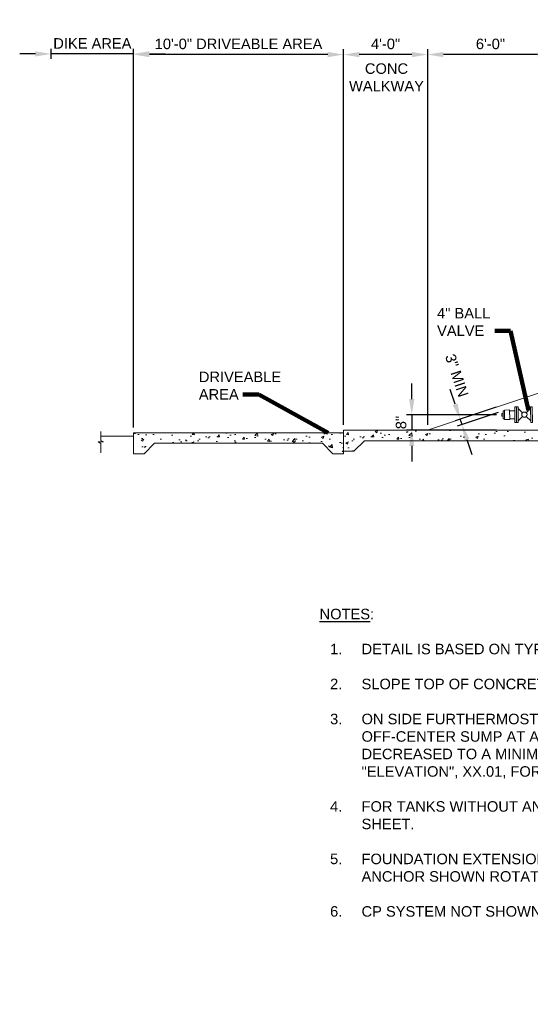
# Model space of a CAD drawing. Header units: inches. Extents: x -263 to 972, y -672 to 266.
# Tile 1 of 5: x -263 to 29, y -672 to -109. Entities that reach past the tile are written whole.
import ezdxf

# ---------------------------------------------------------------- set-up
doc = ezdxf.new("R2010")
doc.units = ezdxf.units.IN
doc.header["$MEASUREMENT"] = 0
doc.layers.get('DefPoints').update_dxf_attribs({"lineweight": 0})
for name, color, linetype, lineweight in [('G-ANNO-DIMS', 2, 'Continuous', 0), ('G-ANNO-MASK', 1, 'Continuous', 0), ('G-ANNO-NOTE', 4, 'Continuous', 30), ('G-ANNO-PATT', 250, 'Continuous', 0), ('G-ANNO-TEXT', 2, 'Continuous', 30), ('M-DETL-LGHT', 3, 'Continuous', 0), ('M-DETL-MLGT', 2, 'Continuous', 0)]:
    doc.layers.add(name, color=color, linetype=linetype, lineweight=lineweight)
doc.styles.add("AEC_AC_09ArchDims-CC_1-4_1'", font='arial.ttf', dxfattribs={"height": 6})
doc.styles.add("AEC_AC_48Text-LeftTop_1-4_1'", font='arial.ttf', dxfattribs={"height": 6})
doc.dimstyles.new("AEC_AC_09_Arch-Dims_1-4_1'", dxfattribs={"dimtxt": 6, "dimasz": 9, "dimexe": 3, "dimexo": 3, "dimgap": 3, "dimtad": 1, "dimdec": 4, "dimzin": 15, "dimdsep": 46, "dimlunit": 4, "dimtxsty": "AEC_AC_09ArchDims-CC_1-4_1'", "dimcen": 0.09, "dimclrd": 256, "dimclre": 256, "dimazin": 2, "dimtfac": 0.7, "dimtdec": 4, "dimtix": 1, "dimtmove": 1, "dimatfit": 3, "dimfxl": 1, "dimfrac": 1, "dimtolj": 1, "dimtzin": 15, "dimlwd": 30, "dimlwe": 30, "dimarcsym": 0})
doc.dimstyles.new("AEC_AC_48_Notes_1-4_1'", dxfattribs={"dimtxt": 6, "dimasz": 9, "dimexe": 3, "dimexo": 3, "dimgap": 3, "dimtad": 1, "dimjust": 1, "dimdec": 3, "dimzin": 15, "dimdsep": 46, "dimlunit": 5, "dimtxsty": "AEC_AC_48Text-LeftTop_1-4_1'", "dimcen": 0.09, "dimclrd": 256, "dimclre": 256, "dimazin": 2, "dimtfac": 0.7, "dimtdec": 3, "dimtmove": 1, "dimatfit": 1, "dimfxl": 1, "dimfrac": 1, "dimtolj": 1, "dimtzin": 15, "dimlwd": 30, "dimlwe": 30, "dimarcsym": 0})

# ---------------------------------------------------------------- blocks, each defined once
blk = doc.blocks.new('BLND FLNG 4')
for p, q in [((0.9375, 4.5), (0, 4.5)), ((0, 4.5), (0, -4.5)), ((0.9375, 4.5), (0.9375, -4.5)), ((0.9375, -4.5), (0, -4.5))]:
    blk.add_line(p, q)
blk = doc.blocks.new('A$C179601BE')
for p, q in [((1.29, 0.04), (4.86, 0.02)), ((6.35, 1.51), (6.33, 5.08)), ((7.86, 0), (11.43, -0.01)), ((6.38, -5.06), (6.37, -1.49))]:
    blk.add_line(p, q)
blk.add_circle((6.36, 0.01), 1.5)
at = {"rotation": 45}
for p in [(8.89, 2.52), (3.18, -3.18)]:
    blk.add_blockref('BLND FLNG 4', p, dxfattribs=at)
blk = doc.blocks.new('*D78')
at = {"layer": 'DefPoints', "color": 0, "transparency": 16777216}
for p in [(-30.04, -129.39), (41.78, -320.15), (-30.04, -344.1)]:
    blk.add_point(p, dxfattribs=at)
at = {"layer": 'G-ANNO-DIMS', "lineweight": 30, "transparency": 16777216}
for p, q in [((-30.04, -341.1), (-30.04, -126.39)), ((32.78, -129.39), (-21.04, -129.39)), ((41.78, -317.15), (41.78, -126.39))]:
    blk.add_line(p, q, dxfattribs=at)
at = {"layer": 'G-ANNO-DIMS', "transparency": 16777216}
for points in [[(-21.04, -127.89), (-21.04, -130.89), (-30.04, -129.39)], [(32.78, -127.89), (32.78, -130.89), (41.78, -129.39)]]:
    blk.add_solid(points, dxfattribs=at)
at = {"layer": 'G-ANNO-DIMS', "color": 0, "lineweight": 30, "transparency": 16777216, "insert": (5.87, -123.33), "char_height": 6, "attachment_point": 5, "style": "AEC_AC_09ArchDims-CC_1-4_1'"}
blk.add_mtext('\\A1;6\'-0"', dxfattribs=at)
blk = doc.blocks.new('*D79')
at = {"layer": 'DefPoints', "color": 0, "transparency": 16777216}
for p in [(-78.2, -129.39), (-78.2, -344.15), (-30.04, -344.1)]:
    blk.add_point(p, dxfattribs=at)
at = {"layer": 'G-ANNO-DIMS', "lineweight": 30, "transparency": 16777216}
for p, q in [((-78.2, -341.15), (-78.2, -126.39)), ((-39.04, -129.39), (-69.2, -129.39)), ((-30.04, -341.1), (-30.04, -126.39))]:
    blk.add_line(p, q, dxfattribs=at)
at = {"layer": 'G-ANNO-DIMS', "transparency": 16777216}
for points in [[(-69.2, -127.89), (-69.2, -130.89), (-78.2, -129.39)], [(-39.04, -127.89), (-39.04, -130.89), (-30.04, -129.39)]]:
    blk.add_solid(points, dxfattribs=at)
at = {"layer": 'G-ANNO-DIMS', "color": 0, "lineweight": 30, "transparency": 16777216, "insert": (-54.12, -123.33), "char_height": 6, "attachment_point": 5, "style": "AEC_AC_09ArchDims-CC_1-4_1'"}
blk.add_mtext('\\A1;4\'-0"', dxfattribs=at)
blk = doc.blocks.new('*D80')
at = {"layer": 'DefPoints', "color": 0, "transparency": 16777216}
for p in [(-198.2, -129.39), (-198.2, -345.61), (-78.2, -344.15)]:
    blk.add_point(p, dxfattribs=at)
at = {"layer": 'G-ANNO-DIMS', "lineweight": 30, "transparency": 16777216}
for p, q in [((-198.2, -342.61), (-198.2, -126.39)), ((-87.2, -129.39), (-189.2, -129.39)), ((-78.2, -341.15), (-78.2, -126.39))]:
    blk.add_line(p, q, dxfattribs=at)
at = {"layer": 'G-ANNO-DIMS', "transparency": 16777216}
for points in [[(-189.2, -127.89), (-189.2, -130.89), (-198.2, -129.39)], [(-87.2, -127.89), (-87.2, -130.89), (-78.2, -129.39)]]:
    blk.add_solid(points, dxfattribs=at)
at = {"layer": 'G-ANNO-DIMS', "color": 0, "lineweight": 30, "transparency": 16777216, "insert": (-138.2, -123.33), "char_height": 6, "attachment_point": 5, "style": "AEC_AC_09ArchDims-CC_1-4_1'"}
blk.add_mtext('\\A1;10\'-0" DRIVEABLE AREA', dxfattribs=at)
blk = doc.blocks.new('*D81')
at = {"layer": 'DefPoints', "color": 0, "transparency": 16777216}
for p in [(-245.35, -129.02), (-245.35, -134.84), (-198.2, -345.61)]:
    blk.add_point(p, dxfattribs=at)
at = {"layer": 'G-ANNO-DIMS', "lineweight": 30, "transparency": 16777216}
for p, q in [((-254.35, -129.02), (-263.35, -129.02)), ((-245.35, -131.84), (-245.35, -126.02)), ((-198.2, -129.02), (-245.35, -129.02)), ((-198.2, -342.61), (-198.2, -126.02)), ((-189.2, -129.02), (-180.2, -129.02))]:
    blk.add_line(p, q, dxfattribs=at)
at = {"layer": 'G-ANNO-DIMS', "transparency": 16777216}
for points in [[(-254.35, -127.52), (-254.35, -130.52), (-245.35, -129.02)], [(-189.2, -127.52), (-189.2, -130.52), (-198.2, -129.02)]]:
    blk.add_solid(points, dxfattribs=at)
at = {"layer": 'G-ANNO-DIMS', "color": 0, "lineweight": 30, "transparency": 16777216, "insert": (-221.78, -123.01), "char_height": 6, "attachment_point": 5, "style": "AEC_AC_09ArchDims-CC_1-4_1'"}
blk.add_mtext('\\A1;DIKE AREA', dxfattribs=at)
blk = doc.blocks.new('*D83')
at = {"layer": 'DefPoints', "color": 0, "transparency": 16777216}
for p in [(12.04, -330.07), (13.07, -333.15), (-11.43, -337.89)]:
    blk.add_point(p, dxfattribs=at)
at = {"layer": 'G-ANNO-DIMS', "lineweight": 30, "transparency": 16777216}
for p, q in [((-14.27, -329.35), (-17.12, -320.82)), ((9.2, -331.02), (-14.27, -338.84)), ((10.22, -334.1), (-13.25, -341.92)), ((-10.4, -340.97), (-11.43, -337.89)), ((-7.56, -349.51), (-4.71, -358.05))]:
    blk.add_line(p, q, dxfattribs=at)
at = {"layer": 'G-ANNO-DIMS', "transparency": 16777216}
for points in [[(-12.85, -328.88), (-15.7, -329.83), (-11.43, -337.89)], [(-6.13, -349.04), (-8.98, -349.99), (-10.4, -340.97)]]:
    blk.add_solid(points, dxfattribs=at)
at = {"layer": 'G-ANNO-DIMS', "color": 0, "lineweight": 30, "transparency": 16777216, "insert": (-13.37, -312.9), "char_height": 6, "attachment_point": 5, "rotation": 288.4349, "style": "AEC_AC_09ArchDims-CC_1-4_1'"}
blk.add_mtext('\\A1;3" MIN', dxfattribs=at)
blk = doc.blocks.new('*D84')
at = {"layer": 'DefPoints', "color": 0, "transparency": 16777216}
for p in [(12.34, -335.41), (-39.16, -344.15), (12.34, -344.15)]:
    blk.add_point(p, dxfattribs=at)
at = {"layer": 'G-ANNO-DIMS', "lineweight": 30, "transparency": 16777216}
for p, q in [((-39.16, -326.41), (-39.16, -317.41)), ((9.34, -335.41), (-42.16, -335.41)), ((-39.16, -335.41), (-39.16, -344.15)), ((9.34, -344.15), (-42.16, -344.15)), ((-39.16, -353.15), (-39.16, -362.15))]:
    blk.add_line(p, q, dxfattribs=at)
at = {"layer": 'G-ANNO-DIMS', "transparency": 16777216}
for points in [[(-40.66, -326.41), (-37.66, -326.41), (-39.16, -335.41)], [(-40.66, -353.15), (-37.66, -353.15), (-39.16, -344.15)]]:
    blk.add_solid(points, dxfattribs=at)
at = {"layer": 'G-ANNO-DIMS', "color": 0, "lineweight": 30, "transparency": 16777216, "insert": (-45.23, -339.78), "char_height": 6, "attachment_point": 5, "rotation": 90, "style": "AEC_AC_09ArchDims-CC_1-4_1'"}
blk.add_mtext('\\A1;8"', dxfattribs=at)

msp = doc.modelspace()

# ---------------------------------------------------------------- hatches: boundary and pattern name
at = {"layer": 'G-ANNO-PATT', "lineweight": 0}
h = msp.add_hatch(dxfattribs=at)
h.set_pattern_fill('AR-CONC', color=256, style=0, pattern_type=2)
h.set_pattern_definition([(50, (-62.08, -347.958), (14.3452, -1.255), [1.5, -16.5]), (355, (-62.08, -347.958), (-2.775, 15.0438), [1.2, -13.2]), (100.451, (-60.884, -348.063), (11.5702, 13.7888), [1.2748, -14.0228]), (46.184, (-62.08, -343.958), (21.3448, -3.3104), [2.25, -24.75]), (96.636, (-60.3, -344.234), (18.6932, 19.4824), [1.9122, -21.0343]), (351.184, (-62.08, -343.958), (18.6932, 19.4824), [1.8, -19.8]), (21, (-60.08, -344.958), (11.9381, -8.0524), [1.5, -16.5]), (326, (-60.08, -344.958), (4.8663, 14.503), [1.2, -13.2]), (71.451, (-59.085, -345.629), (16.8044, 6.4506), [1.2748, -14.0228]), (37.5, (-62.0796, -347.958), (0.2432, 6.65788), [0, -13.04, 0, -13.4, 0, -13.25]), (7.5, (-62.0796, -347.958), (5.2614, 7.88823), [0, -7.64, 0, -12.74, 0, -5.05]), (327.5, (-66.5396, -347.958), (10.67645, -0.4511), [0, -5, 0, -15.6, 0, -20.7]), (317.5, (-68.54, -347.958), (11.6637, 2.0021), [0, -6.5, 0, -10.36, 0, -14.7])])
h.paths.add_polyline_path([(-78.20241, -344.1535), (-78.20241, -345.61401), (-78.20241, -356.15345), (-72.20244, -356.15345), (-66.20246, -350.15347), (47.78638, -350.15347), (47.78638, -337.30277), (41.78638, -337.36277), (41.78638, -344.1535), (-30.21362, -344.1535)])
h = msp.add_hatch(dxfattribs=at)
h.set_pattern_fill('AR-CONC', color=256, style=0, pattern_type=2)
h.set_pattern_definition([(50, (-150.312, -347.958), (14.3452, -1.255), [1.5, -16.5]), (355, (-150.312, -347.958), (-2.775, 15.0438), [1.2, -13.2]), (100.451, (-149.116, -348.063), (11.5702, 13.7888), [1.2748, -14.0228]), (46.184, (-150.312, -343.958), (21.345, -3.3104), [2.25, -24.75]), (96.636, (-148.533, -344.234), (18.693, 19.4824), [1.912, -21.0343]), (351.184, (-150.312, -343.958), (18.693, 19.4824), [1.8, -19.8]), (21, (-148.312, -344.958), (11.9381, -8.0524), [1.5, -16.5]), (326, (-148.312, -344.958), (4.8663, 14.503), [1.2, -13.2]), (71.451, (-147.317, -345.629), (16.8044, 6.4506), [1.2748, -14.0228]), (37.5, (-150.3115, -347.958), (0.2432, 6.65788), [0, -13.04, 0, -13.4, 0, -13.25]), (7.5, (-150.3115, -347.958), (5.2614, 7.8882), [0, -7.64, 0, -12.74, 0, -5.05]), (327.5, (-154.7715, -347.958), (10.67645, -0.4511), [0, -5, 0, -15.6, 0, -20.7]), (317.5, (-156.7715, -347.958), (11.6637, 2.0021), [0, -6.5, 0, -10.36, 0, -14.7])])
h.paths.add_polyline_path([(-198.20241, -357.61396), (-192.20244, -357.61396), (-186.20246, -351.61399), (-90.20237, -351.61399), (-84.20239, -357.61396), (-78.20241, -357.61396), (-78.20241, -356.15345), (-78.20241, -345.61401), (-198.20241, -345.61401), (-198.20241, -347.61401)])

# ---------------------------------------------------------------- linework, layer by layer
at = {"layer": 'G-ANNO-MASK'}
for p, q in [((-216.94249, -344.84216), (-216.94249, -350.11117)), ((-218.52716, -350.90421), (-216.94249, -351.69584)), ((-215.35782, -350.90421), (-218.52716, -350.90421)), ((-216.94249, -350.11117), (-215.35782, -350.90421)), ((-216.94249, -351.69584), (-216.94249, -357.07986))]:
    msp.add_line(p, q, dxfattribs=at)
at = {"layer": 'M-DETL-LGHT', "color": 3}
for p, q in [((12.33599, -334.65712), (13.08596, -334.64962)), ((12.33599, -334.65712), (12.35099, -336.15704)), ((12.35099, -336.15704), (13.10096, -336.14954)), ((13.07096, -333.14969), (13.82092, -333.14219)), ((13.07096, -333.14969), (13.11596, -337.64947)), ((13.11596, -337.64947), (13.86592, -337.64197)), ((13.81592, -332.64222), (16.81577, -332.61222)), ((13.81592, -332.64222), (13.87092, -338.14194)), ((16.81577, -332.61222), (16.87077, -338.11194)), ((16.82077, -333.11219), (19.82062, -333.0822)), ((16.86577, -337.61197), (19.86562, -337.58197)), ((13.87092, -338.14194), (16.87077, -338.11194)), ((-78.20241, -345.61401), (-78.20241, -357.61396))]:
    msp.add_line(p, q, dxfattribs=at)
msp.add_3dface([(19.79812, -330.83231), (20.73557, -330.82293), (20.82557, -339.82248), (19.88812, -339.83186)], dxfattribs=at)
at = {"layer": 'M-DETL-MLGT'}
for p, q in [((-198.20241, -347.61401), (-216.94249, -347.61401)), ((-198.20241, -345.61401), (-78.20241, -345.61401)), ((-198.20241, -345.61401), (-198.20241, -357.61396)), ((-78.20241, -344.1535), (-78.20241, -356.15345)), ((41.78638, -344.1535), (-78.20241, -344.1535)), ((-186.20246, -351.61399), (-192.20244, -357.61396)), ((-186.20246, -351.61399), (-90.20237, -351.61399)), ((-90.20237, -351.61399), (-84.20239, -357.61396)), ((-66.20246, -350.15347), (-72.20244, -356.15345)), ((47.78638, -350.15347), (-66.20246, -350.15347)), ((-192.20244, -357.61396), (-198.20241, -357.61396)), ((-84.20239, -357.61396), (-78.20241, -357.61396)), ((-72.20244, -356.15345), (-78.20241, -356.15345))]:
    msp.add_line(p, q, dxfattribs=at)
at = {"layer": 'M-DETL-MLGT', "flags": 128}
msp.add_lwpolyline([(-30.21362, -344.1535), (153.62176, -282.87504)], dxfattribs=at)

# ---------------------------------------------------------------- block references
at = {"layer": 'M-DETL-LGHT', "color": 3, "rotation": 315.572938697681}
msp.add_blockref('A$C179601BE', (20.73557, -330.82293), dxfattribs=at)

# ---------------------------------------------------------------- texts
at = {"layer": 'G-ANNO-DIMS', "insert": (-53.59295, -142.41775), "char_height": 6, "attachment_point": 5, "style": "AEC_AC_48Text-LeftTop_1-4_1'"}
msp.add_mtext('CONC\\PWALKWAY', dxfattribs=at)
at = {"layer": 'G-ANNO-NOTE', "insert": (-24.66547, -290.28196), "char_height": 6, "attachment_point": 7, "style": "AEC_AC_48Text-LeftTop_1-4_1'"}
msp.add_mtext('4" BALL\\PVALVE', dxfattribs=at)
at = {"layer": 'G-ANNO-NOTE', "insert": (-160.89534, -326.68078), "char_height": 6, "width": 14.5210047, "attachment_point": 7, "style": "AEC_AC_48Text-LeftTop_1-4_1'"}
msp.add_mtext('DRIVEABLE\\PAREA', dxfattribs=at)
at = {"layer": 'G-ANNO-TEXT', "insert": (-91.84557, -446.2683), "char_height": 6, "width": 354.0207432, "attachment_point": 1, "style": "AEC_AC_48Text-LeftTop_1-4_1'"}
msp.add_mtext('{\\LNOTES}:  \\P\\P\\pi-18,l24,t24;1.^IDETAIL IS BASED ON TYPICAL 80,000 BBL TANK, OTHER TANK SIZES ARE SIMILAR.\\P\\pi-12,l12,tz;\\P\\pi-18,l24,t24;2.^ISLOPE TOP OF CONCRETE TANK FOUNDATION BERM 1:20 TO OUTSIDE.\\P\\pi-12,l12,tz;\\P\\pi-18,l24,t24;3.^ION SIDE FURTHERMOST FROM SUMP, SLOPE TANK BOTTOM FROM SHELL TO OFF-CENTER SUMP AT A SLOPE OF NOT LESS THAN 1:20. THIS SLOPE MAY BE DECREASED TO A MINIMUM OF 1:50 FOR REPLACEMENT BOTTOMS. SEE TANK "ELEVATION", XX.01, FOR ELEVATION OF TOP OF SUMP.\\P\\pi-12,l12,tz;\\P\\pi-18,l24,t24;4.^IFOR TANKS WITHOUT AN ELEVATED TANK FOUNDATION, SEE DETAIL 1 ON THIS SHEET.\\P\\pi-12,l12,tz;\\P\\pi-18,l24,t24;5.^IFOUNDATION EXTENSION FOR CONCRETE PIPE SUPPORT PIER AND PIPE ANCHOR SHOWN ROTATED OUT OF POSITION FOR CLARITY.\\P\\pi-12,l12,tz;\\P\\pi-18,l24,t24;6.^ICP SYSTEM NOT SHOWN FOR CLARITY.', dxfattribs=at)

# ---------------------------------------------------------------- dimensions: what is measured, and where the dimension line sits
at = {"layer": 'G-ANNO-DIMS', "lineweight": 30}
for base, p1, p2, angle, text, picture, middle in [((-198.20241, -129.39113), (-78.20241, -344.1535), (-198.20241, -345.61401), 180, '<> DRIVEABLE AREA', '*D80', (-138.20241, -123.32769)), ((-245.35003, -129.01613), (-198.20241, -345.61401), (-245.35003, -134.83922), 180, 'DIKE AREA', '*D81', (-221.77622, -123.01408)), ((-78.20241, -129.39113), (-30.03823, -344.09503), (-78.20241, -344.1535), 180, '4\'-0"', '*D79', (-54.12032, -123.32769)), ((-30.03823, -129.39113), (41.78218, -320.15489), (-30.03823, -344.09503), 180, '6\'-0"', '*D78', (5.87197, -123.32769)), ((-39.16496, -344.1535), (12.34349, -335.40708), (12.34349, -344.1535), 270, '8"', '*D84', (-45.2284, -339.78029))]:
    dim = msp.add_linear_dim(base=base, p1=p1, p2=p2, angle=angle, text=text, dimstyle="AEC_AC_09_Arch-Dims_1-4_1'", dxfattribs=at)
    dim.commit()
    dim.dimension.update_dxf_attribs({"geometry": picture, "text_midpoint": middle})
dim = msp.add_linear_dim(base=(-11.42848, -337.89178), p1=(13.07096, -333.14969), p2=(12.04364, -330.06774), angle=108.4349488, text='3" MIN', dimstyle="AEC_AC_09_Arch-Dims_1-4_1'", dxfattribs=at)
dim.commit()
dim.dimension.update_dxf_attribs({"geometry": '*D83', "text_midpoint": (-19.1199, -314.81752), "dimtype": 160})

# ---------------------------------------------------------------- leaders
at = {"layer": 'G-ANNO-NOTE', "lineweight": 30, "annotation_type": 0, "has_hookline": 1, "hookline_direction": 1}
for points, text_width in [([(27.57214, -332.90979), (17.40312, -287.28196), (8.40312, -287.28196)], 30.06548), ([(-87.00692, -345.61401), (-126.67856, -323.68078), (-135.67856, -323.68078)], 45.95362)]:
    msp.add_leader(points, dimstyle="AEC_AC_48_Notes_1-4_1'", override={"dimtad": 0, "dimclrd": 0, "dimlwd": 65534}, dxfattribs=dict(at, text_width=text_width))

doc.saveas('drawing.dxf')
